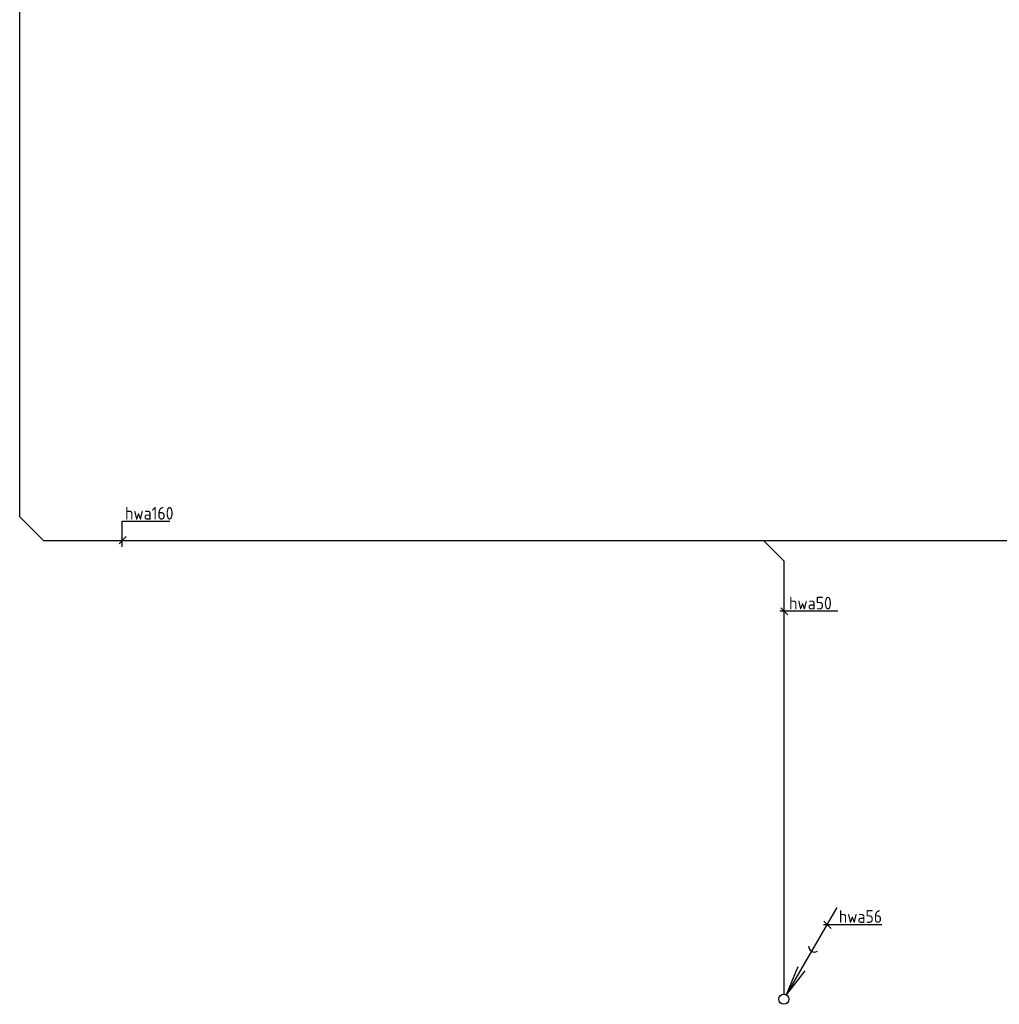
# Model space of a CAD drawing. Header units: millimetres. Extents: x -72565 to 37572, y -100 to 54284.
# Tile 1 of 32: x -60620 to -50903, y 5315 to 15083. Entities that reach past the tile are written whole.
import ezdxf

# ---------------------------------------------------------------- set-up
doc = ezdxf.new("R2010")
doc.units = ezdxf.units.MM
doc.header["$LTSCALE"] = 50
for name, color, linetype in [('51', 6, 'Continuous'), ('51-LEIDING', 3, 'Continuous'), ('WL521---_D', 112, 'Continuous')]:
    doc.layers.add(name, color=color, linetype=linetype)
doc.styles.add('ISO', font='ISO.SHX')

# ---------------------------------------------------------------- blocks, each defined once
blk = doc.blocks.new('030')
at = {"layer": '51', "color": 1, "linetype": 'Continuous'}
for p in [(5.25, 9.093), (1.402, 3.215), (2.083, 2.822)]:
    blk.add_line(p, (0.25, 0.433), dxfattribs=at)
blk.add_circle((0, 0), 0.5, dxfattribs=at)
blk.add_arc((3.033, 5.254), 0.567, 178.07249, 301.92751, dxfattribs=at)

msp = doc.modelspace()

# ---------------------------------------------------------------- linework, layer by layer
at = {"layer": '51-LEIDING', "color": 7}
for p, q in [((-59603.7, 9854.6), (-59603.7, 10108.5)), ((-59603.7, 10108.5), (-59129.3, 10108.5)), ((-59564, 9954.9), (-59634.3, 9884.5)), ((-53080.1, 9217.2), (-52503.4, 9217.2)), ((-53001.1, 9177.5), (-53071.4, 9247.8)), ((-52645.6, 6108.4), (-52068.8, 6108.4)), ((-52571.8, 6068.5), (-52642.1, 6138.8))]:
    msp.add_line(p, q, dxfattribs=at)
at = {"layer": 'WL521---_D'}
for p, q in [((-60619.6, 10150.3), (-60619.6, 19485.3)), ((-60384.5, 9915.2), (-60619.6, 10150.3)), ((-60384.5, 9915.2), (-30751.4, 9915.2)), ((-53040.7, 9715.2), (-53240.7, 9915.2)), ((-53040.7, 9715.2), (-53040.7, 5415.2))]:
    msp.add_line(p, q, dxfattribs=at)

# ---------------------------------------------------------------- block references
at = {"layer": 'WL521---_D', "xscale": 100, "yscale": 100, "zscale": 100}
msp.add_blockref('030', (-53040.7, 5365.2), dxfattribs=at)

# ---------------------------------------------------------------- texts
at = {"layer": '51-LEIDING', "color": 7, "style": 'ISO'}
for s, p in [('hwa160', (-59574.9, 10123.5)), ('hwa50', (-52988.8, 9232.1)), ('hwa56', (-52494.8, 6123.3))]:
    msp.add_text(s, height=126, dxfattribs=at).set_placement(p)

doc.saveas('drawing.dxf')
